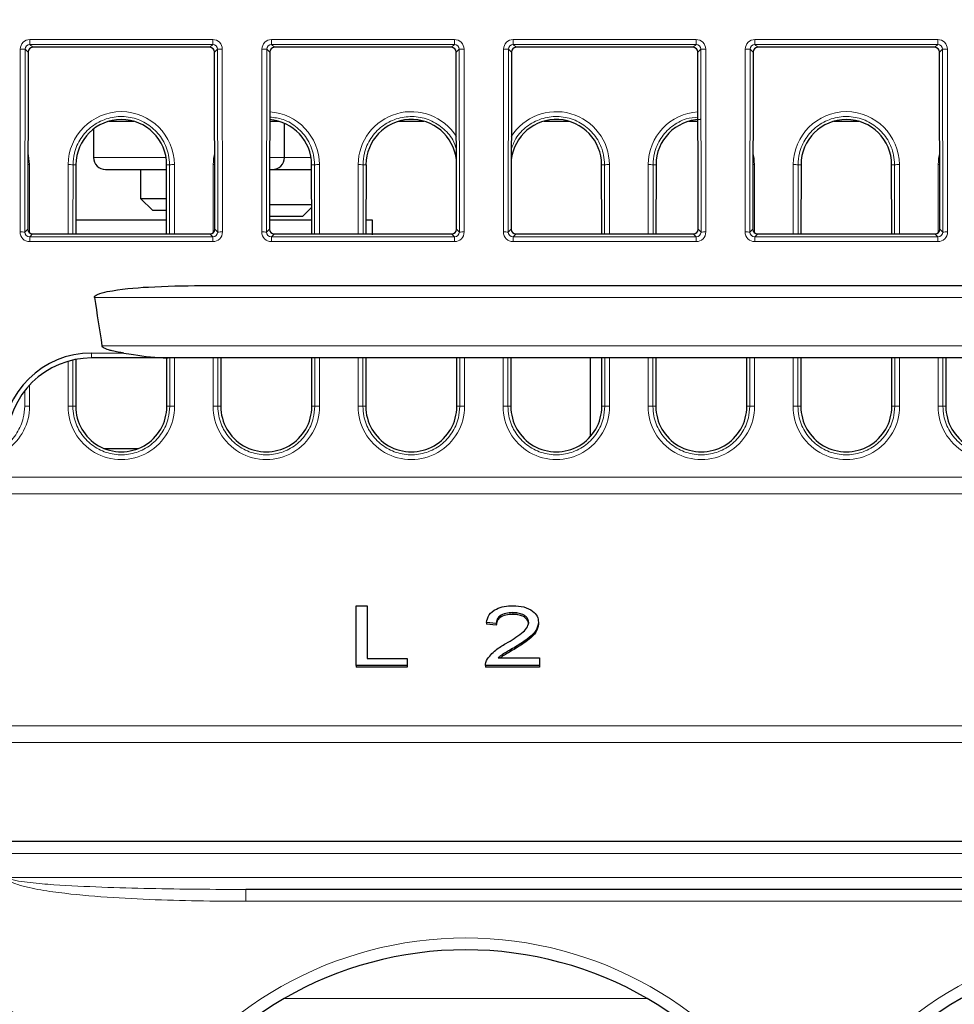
# Paper-space layout 'Blatt3' of a CAD drawing. Header units: millimetres. Extents: x 5 to 418, y 2 to 292.
# Tile 16 of 40: x 163 to 189, y 192 to 219. Entities that reach past the tile are written whole.
import ezdxf

# ---------------------------------------------------------------- set-up
doc = ezdxf.new("R2010")
doc.units = ezdxf.units.MM
doc.layers.add('SLD-0', color=7, linetype='Continuous')
doc.styles.add('SLDTEXTSTYLE0', font='TXT', dxfattribs={"width": 0.605})
doc.dimstyles.new('SLDDIMSTYLE5', dxfattribs={"dimtxt": 3.5, "dimasz": 3.302, "dimexe": 0, "dimexo": 0.0625, "dimgap": 0.875, "dimtad": 1, "dimlfac": 1.5, "dimrnd": 1e-09, "dimzin": 12, "dimdsep": 46, "dimtxsty": 'SLDTEXTSTYLE0', "dimsah": 1, "dimcen": 0.09, "dimadec": 0, "dimazin": 3, "dimtfac": 1, "dimtofl": 0, "dimtmove": 0, "dimatfit": 3, "dimfxl": 1, "dimfrac": 2, "dimtolj": 1, "dimtzin": 12, "dimarcsym": 0})

# ---------------------------------------------------------------- blocks, each defined once
blk = doc.blocks.new('_D_16')
at = {"layer": 'SLD-0', "color": 7}
for p, q in [((130.949, 139.138), (130.949, 268.927)), ((320.949, 139.138), (320.949, 268.927)), ((130.949, 267.927), (320.949, 267.927))]:
    blk.add_line(p, q, dxfattribs=at)
for points in [[(130.949, 267.927), (134.251, 267.419), (134.251, 268.435)], [(320.949, 267.927), (317.647, 268.435), (317.647, 267.419)]]:
    blk.add_solid(points, dxfattribs=at)
at = {"layer": 'SLD-0', "color": 7, "insert": (221.939, 272.438), "char_height": 3.5, "attachment_point": 1, "style": 'SLDTEXTSTYLE0'}
blk.add_mtext('285', dxfattribs=at)
blk = doc.blocks.new('_D_17')
at = {"layer": 'SLD-0', "color": 7}
for p, q in [((185.604, 256.405), (106.288, 256.405)), ((107.288, 256.405), (107.288, 136.472)), ((134.283, 136.472), (106.288, 136.472))]:
    blk.add_line(p, q, dxfattribs=at)
for points in [[(107.288, 256.405), (106.78, 253.103), (107.796, 253.103)], [(107.288, 136.472), (107.796, 139.774), (106.78, 139.774)]]:
    blk.add_solid(points, dxfattribs=at)
at = {"layer": 'SLD-0', "color": 7, "insert": (102.776, 190.423), "char_height": 3.5, "attachment_point": 1, "rotation": 90, "style": 'SLDTEXTSTYLE0'}
blk.add_mtext('179,9', dxfattribs=at)

psp = doc.layouts.new('Blatt3')

# ---------------------------------------------------------------- linework, layer by layer
at = {"color": 7, "linetype": 'Continuous', "lineweight": 18}
for p, q in [((163.4287, 218.5942), (168.4698, 218.5942)), ((163.4287, 218.4586), (163.4287, 218.5942)), ((168.4698, 218.4586), (168.4698, 218.5942)), ((170.0953, 218.5942), (175.1365, 218.5942)), ((170.0953, 218.4586), (170.0953, 218.5942)), ((175.1365, 218.4586), (175.1365, 218.5942)), ((176.762, 218.5942), (181.8031, 218.5942)), ((176.762, 218.4586), (176.762, 218.5942)), ((181.8031, 218.4586), (181.8031, 218.5942)), ((183.4287, 218.5942), (188.4698, 218.5942)), ((183.4287, 218.4586), (183.4287, 218.5942)), ((188.4698, 218.4586), (188.4698, 218.5942)), ((163.1574, 213.2818), (163.1621, 218.3281)), ((163.2953, 218.3257), (163.2906, 213.2794)), ((163.3759, 218.2451), (163.2953, 218.3257)), ((168.4698, 218.4586), (163.4287, 218.4586)), ((163.4287, 218.4586), (163.5092, 218.3781)), ((168.3893, 218.3781), (168.4698, 218.4586)), ((168.6032, 218.3257), (168.5225, 218.2451)), ((168.6079, 213.2794), (168.6032, 218.3257)), ((168.7363, 218.3281), (168.7411, 213.2818)), ((169.8241, 213.2818), (169.8288, 218.3281)), ((169.9619, 218.3257), (169.9572, 213.2794)), ((170.0426, 218.2451), (169.9619, 218.3257)), ((175.1365, 218.4586), (170.0953, 218.4586)), ((170.0953, 218.4586), (170.1759, 218.3781)), ((175.0559, 218.3781), (175.1365, 218.4586)), ((175.2699, 218.3257), (175.1892, 218.2451)), ((175.2746, 213.2794), (175.2699, 218.3257)), ((175.403, 218.3281), (175.4077, 213.2818)), ((176.4907, 213.2818), (176.4955, 218.3281)), ((176.6286, 218.3257), (176.6239, 213.2794)), ((176.7093, 218.2451), (176.6286, 218.3257)), ((181.8031, 218.4586), (176.762, 218.4586)), ((176.762, 218.4586), (176.8425, 218.3781)), ((181.7226, 218.3781), (181.8031, 218.4586)), ((181.9365, 218.3257), (181.8559, 218.2451)), ((181.9412, 213.2794), (181.9365, 218.3257)), ((182.0697, 218.3281), (182.0744, 213.2818)), ((183.1574, 213.2818), (183.1621, 218.3281)), ((183.2953, 218.3257), (183.2906, 213.2794)), ((183.3759, 218.2451), (183.2953, 218.3257)), ((188.4698, 218.4586), (183.4287, 218.4586)), ((183.4287, 218.4586), (183.5092, 218.3781)), ((188.3893, 218.3781), (188.4698, 218.4586)), ((188.6032, 218.3257), (188.5225, 218.2451)), ((188.6079, 213.2794), (188.6032, 218.3257)), ((188.7363, 218.3281), (188.7411, 213.2818)), ((165.1826, 215.3382), (167.1827, 215.3382)), ((170.0399, 215.3382), (170.4492, 215.3382)), ((170.4492, 215.3382), (171.1827, 215.3382)), ((163.4129, 215.1406), (163.4146, 213.2618)), ((164.4838, 213.2269), (164.4856, 215.1406)), ((164.6187, 215.1382), (164.617, 213.2269)), ((164.6995, 215.1382), (164.6187, 215.1382)), ((167.199, 215.1382), (167.2797, 215.1382)), ((167.2815, 213.2269), (167.2797, 215.1382)), ((167.4129, 215.1406), (167.4146, 213.2269)), ((168.4839, 213.2618), (168.4856, 215.1406)), ((171.199, 215.1382), (171.2797, 215.1382)), ((171.2815, 213.2269), (171.2797, 215.1382)), ((171.4129, 215.1406), (171.4146, 213.2269)), ((172.4838, 213.2269), (172.4856, 215.1406)), ((172.6187, 215.1382), (172.617, 213.2269)), ((172.6995, 215.1382), (172.6187, 215.1382)), ((179.199, 215.1382), (179.2797, 215.1382)), ((179.2815, 213.2269), (179.2797, 215.1382)), ((179.4129, 215.1406), (179.4146, 213.2269)), ((180.4838, 213.2269), (180.4856, 215.1406)), ((180.6187, 215.1382), (180.617, 213.2269)), ((180.6995, 215.1382), (180.6187, 215.1382)), ((183.4129, 215.1406), (183.4146, 213.2618)), ((184.4838, 213.2269), (184.4856, 215.1406)), ((184.6187, 215.1382), (184.617, 213.2269)), ((184.6995, 215.1382), (184.6187, 215.1382)), ((187.199, 215.1382), (187.2797, 215.1382)), ((187.2815, 213.2269), (187.2797, 215.1382)), ((187.4129, 215.1406), (187.4146, 213.2269)), ((188.4839, 213.2618), (188.4856, 215.1406)), ((163.2906, 213.2794), (163.3714, 213.3602)), ((168.5271, 213.3602), (168.6079, 213.2794)), ((169.9572, 213.2794), (170.038, 213.3602)), ((175.1938, 213.3602), (175.2746, 213.2794)), ((176.6239, 213.2794), (176.7047, 213.3602)), ((181.8604, 213.3602), (181.9412, 213.2794)), ((183.2906, 213.2794), (183.3714, 213.3602)), ((188.5271, 213.3602), (188.6079, 213.2794)), ((163.5044, 213.2269), (163.4235, 213.146)), ((163.4235, 213.0152), (163.4235, 213.146)), ((163.4235, 213.146), (168.475, 213.146)), ((168.475, 213.146), (168.3941, 213.2269)), ((168.475, 213.0152), (168.475, 213.146)), ((170.1711, 213.2269), (170.0901, 213.146)), ((170.0901, 213.0152), (170.0901, 213.146)), ((170.0901, 213.146), (175.1417, 213.146)), ((175.1417, 213.146), (175.0607, 213.2269)), ((175.1417, 213.0152), (175.1417, 213.146)), ((176.8377, 213.2269), (176.7568, 213.146)), ((176.7568, 213.0152), (176.7568, 213.146)), ((176.7568, 213.146), (181.8083, 213.146)), ((181.8083, 213.146), (181.7274, 213.2269)), ((181.8083, 213.0152), (181.8083, 213.146)), ((183.5044, 213.2269), (183.4235, 213.146)), ((183.4235, 213.0152), (183.4235, 213.146)), ((183.4235, 213.146), (188.475, 213.146)), ((188.475, 213.146), (188.3941, 213.2269)), ((188.475, 213.0152), (188.475, 213.146)), ((168.475, 213.0152), (163.4235, 213.0152)), ((175.1417, 213.0152), (170.0901, 213.0152)), ((181.8083, 213.0152), (176.7568, 213.0152)), ((188.475, 213.0152), (183.4235, 213.0152)), ((286.6897, 211.4716), (165.2087, 211.4716)), ((165.4162, 210.1382), (286.4823, 210.1382)), ((165.13, 209.9406), (166.0218, 209.9406)), ((165.13, 209.8049), (165.13, 209.9406)), ((167.2858, 208.4716), (167.2846, 209.8049)), ((167.4178, 209.8049), (167.419, 208.4739)), ((168.4795, 208.4739), (168.4807, 209.8049)), ((168.6139, 209.8049), (168.6126, 208.4716)), ((171.2858, 208.4716), (171.2846, 209.8049)), ((171.4178, 209.8049), (171.419, 208.4739)), ((172.4795, 208.4739), (172.4807, 209.8049)), ((172.6139, 209.8049), (172.6126, 208.4716)), ((175.2858, 208.4716), (175.2846, 209.8049)), ((175.4178, 209.8049), (175.419, 208.4739)), ((176.4795, 208.4739), (176.4807, 209.8049)), ((176.6139, 209.8049), (176.6126, 208.4716)), ((179.2858, 208.4716), (179.2846, 209.8049)), ((179.4178, 209.8049), (179.419, 208.4739)), ((180.4795, 208.4739), (180.4807, 209.8049)), ((180.6139, 209.8049), (180.6126, 208.4716)), ((183.2858, 208.4716), (183.2846, 209.8049)), ((183.4178, 209.8049), (183.419, 208.4739)), ((184.4795, 208.4739), (184.4807, 209.8049)), ((184.6139, 209.8049), (184.6126, 208.4716)), ((187.2858, 208.4716), (187.2846, 209.8049)), ((187.4178, 209.8049), (187.419, 208.4739)), ((188.4795, 208.4739), (188.4807, 209.8049)), ((188.6139, 209.8049), (188.6126, 208.4716)), ((164.4795, 208.4739), (164.4806, 209.7127)), ((164.6138, 209.7471), (164.6126, 208.4716)), ((163.4184, 209.0575), (163.419, 208.4739)), ((163.2858, 208.4716), (163.2854, 208.9006)), ((164.6934, 208.4716), (164.6126, 208.4716)), ((167.2051, 208.4716), (167.2858, 208.4716)), ((168.6934, 208.4716), (168.6126, 208.4716)), ((171.2051, 208.4716), (171.2858, 208.4716)), ((172.6934, 208.4716), (172.6126, 208.4716)), ((175.2051, 208.4716), (175.2858, 208.4716)), ((176.6934, 208.4716), (176.6126, 208.4716)), ((179.2051, 208.4716), (179.2858, 208.4716)), ((180.6934, 208.4716), (180.6126, 208.4716)), ((183.2051, 208.4716), (183.2858, 208.4716)), ((184.6934, 208.4716), (184.6126, 208.4716)), ((187.2051, 208.4716), (187.2858, 208.4716)), ((188.6934, 208.4716), (188.6126, 208.4716)), ((162.7795, 206.5135), (289.1189, 206.5135)), ((289.1269, 206.0537), (162.7715, 206.0537)), ((162.6597, 199.6495), (289.2387, 199.6495)), ((289.2468, 199.1898), (162.6517, 199.1898)), ((289.0451, 196.1324), (162.8533, 196.1324)), ((162.8539, 195.4658), (289.0445, 195.4658)), ((169.3874, 195.1382), (169.3874, 194.8107)), ((282.511, 194.8107), (169.3874, 194.8107)), ((170.4473, 192.1324), (180.4512, 192.1324))]:
    psp.add_line(p, q, dxfattribs=at)
at = {"color": 7, "linetype": 'Continuous', "lineweight": 25}
for p, q in [((163.3759, 218.2451), (163.3714, 213.3602)), ((168.3893, 218.3781), (163.5092, 218.3781)), ((168.5271, 213.3602), (168.5225, 218.2451)), ((170.0426, 218.2451), (170.038, 213.3602)), ((175.0559, 218.3781), (170.1759, 218.3781)), ((175.1938, 213.3602), (175.1892, 218.2451)), ((176.7093, 218.2451), (176.7047, 213.3602)), ((181.7226, 218.3781), (176.8425, 218.3781)), ((181.8604, 213.3602), (181.8559, 218.2451)), ((183.3759, 218.2451), (183.3714, 213.3602)), ((188.3893, 218.3781), (183.5092, 218.3781)), ((188.5271, 213.3602), (188.5225, 218.2451)), ((165.604, 216.3382), (166.2945, 216.3382)), ((170.0408, 216.3382), (170.2945, 216.3382)), ((173.604, 216.3382), (174.2945, 216.3382)), ((177.604, 216.3382), (178.2945, 216.3382)), ((181.604, 216.3382), (181.8577, 216.3382)), ((185.604, 216.3382), (186.2945, 216.3382)), ((165.1826, 216.1241), (165.1826, 215.3382)), ((170.4492, 215.3382), (170.4492, 216.2825)), ((164.6995, 215.1382), (164.6977, 213.2269)), ((165.5159, 215.0049), (167.1991, 215.0049)), ((166.4826, 215.0049), (166.4826, 214.2049)), ((167.2007, 213.2269), (167.199, 215.1382)), ((170.0396, 215.0049), (170.1159, 215.0049)), ((170.1159, 215.0049), (171.1991, 215.0049)), ((171.2007, 213.2269), (171.199, 215.1382)), ((172.6995, 215.1382), (172.6977, 213.2269)), ((179.2007, 213.2269), (179.199, 215.1382)), ((180.6995, 215.1382), (180.6977, 213.2269)), ((184.6995, 215.1382), (184.6977, 213.2269)), ((187.2007, 213.2269), (187.199, 215.1382)), ((166.4826, 214.2049), (166.8159, 213.8716)), ((166.4826, 214.2049), (167.1999, 214.2049)), ((167.2002, 213.8716), (166.8159, 213.8716)), ((170.0387, 214.0382), (171.2, 214.0382)), ((170.9492, 213.7049), (171.2001, 213.9558)), ((167.2004, 213.6049), (164.6981, 213.6049)), ((171.2004, 213.6049), (170.0383, 213.6049)), ((170.9492, 213.7049), (170.0384, 213.7049)), ((172.8826, 213.6049), (172.6981, 213.6049)), ((172.8826, 213.2049), (172.8826, 213.6049)), ((163.5044, 213.2269), (168.3941, 213.2269)), ((170.1711, 213.2269), (175.0607, 213.2269)), ((176.8377, 213.2269), (181.7274, 213.2269)), ((183.5044, 213.2269), (188.3941, 213.2269)), ((168.1543, 211.8049), (283.7441, 211.8049)), ((167.2437, 209.8049), (165.13, 209.8049)), ((167.2051, 208.4716), (167.2039, 209.8049)), ((284.6548, 209.8049), (167.2437, 209.8049)), ((168.6946, 209.8049), (168.6934, 208.4716)), ((171.2051, 208.4716), (171.2039, 209.8049)), ((172.6946, 209.8049), (172.6934, 208.4716)), ((175.2051, 208.4716), (175.2039, 209.8049)), ((176.6946, 209.8049), (176.6934, 208.4716)), ((178.8826, 209.8049), (178.8826, 207.6301)), ((179.2051, 208.4716), (179.2039, 209.8049)), ((180.6946, 209.8049), (180.6934, 208.4716)), ((183.2051, 208.4716), (183.2039, 209.8049)), ((184.6946, 209.8049), (184.6934, 208.4716)), ((187.2051, 208.4716), (187.2039, 209.8049)), ((188.6946, 209.8049), (188.6934, 208.4716)), ((164.6945, 209.7639), (164.6934, 208.4716)), ((165.4724, 207.3086), (166.426, 207.3086)), ((172.4318, 201.3176), (172.4318, 202.9675)), ((172.4318, 202.9675), (172.731, 202.9675)), ((172.731, 202.9675), (172.731, 201.5079)), ((176.7493, 202.7771), (176.7493, 202.73)), ((176.2917, 202.481), (176.0225, 202.5021)), ((176.0225, 202.5021), (176.0225, 202.455)), ((176.2917, 202.4338), (176.0225, 202.455)), ((176.2917, 202.481), (176.2917, 202.4338)), ((177.4584, 202.512), (177.4584, 202.4649)), ((176.8241, 201.8351), (176.8241, 201.788)), ((172.731, 201.5079), (173.8378, 201.5079)), ((173.8378, 201.5079), (173.8378, 201.3176)), ((176.3487, 201.5291), (177.4883, 201.5291)), ((177.4883, 201.5291), (177.4883, 201.3176)), ((173.8378, 201.3176), (172.4318, 201.3176)), ((172.4318, 201.3176), (172.4318, 201.2704)), ((173.8378, 201.2704), (172.4318, 201.2704)), ((173.8378, 201.3176), (173.8378, 201.2704)), ((175.9926, 201.3306), (175.9926, 201.2776)), ((177.4883, 201.3176), (175.9926, 201.3176)), ((175.9926, 201.3176), (175.9926, 201.2704)), ((177.4883, 201.2704), (175.9926, 201.2704)), ((177.4883, 201.3176), (177.4883, 201.2704)), ((162.8884, 196.4716), (289.0101, 196.4716)), ((282.511, 195.1382), (169.3874, 195.1382))]:
    psp.add_line(p, q, dxfattribs=at)
at = {"color": 7, "linetype": 'Continuous', "lineweight": 18, "flags": 128}
for points in [[(163.4129, 215.1406), (163.3877, 215.1405), (163.373, 215.1404)], [(168.5254, 215.1404), (168.5107, 215.1405), (168.4856, 215.1406)], [(183.4129, 215.1406), (183.3877, 215.1405), (183.373, 215.1404)], [(188.5254, 215.1404), (188.5107, 215.1405), (188.4856, 215.1406)]]:
    psp.add_lwpolyline(points, dxfattribs=at)
at = {"color": 7, "linetype": 'Continuous', "lineweight": 18}
for centre, radius, start, end in [((163.1911, 216.2203), 2.108, 87.1686, 90.78892), ((168.7073, 216.2203), 2.108, 89.21108, 92.8314), ((169.8578, 216.2203), 2.108, 87.1686, 90.78892), ((175.374, 216.2203), 2.108, 89.21108, 92.8314), ((176.5245, 216.2203), 2.108, 87.1686, 90.78892), ((182.0407, 216.2203), 2.108, 89.21108, 92.8314), ((183.1911, 216.2203), 2.108, 87.1686, 90.78892), ((188.7073, 216.2203), 2.108, 89.21108, 92.8314), ((165.9492, 215.1392), 1.4636, 0.05241, 179.94759), ((169.9492, 215.1392), 1.4636, 0.05241, 86.40323), ((173.9492, 215.1392), 1.4636, 31.93241, 179.94759), ((177.9492, 215.1392), 1.4636, 0.05241, 148.06759), ((181.9492, 215.1392), 1.4636, 93.59677, 179.94759), ((185.9492, 215.1392), 1.4636, 0.05241, 179.94759), ((161.9492, 215.1392), 1.4636, 0.05241, 13.34756), ((169.9492, 215.1392), 1.4636, 166.65244, 179.94759), ((181.9492, 215.1392), 1.4636, 0.05241, 13.34756), ((189.9492, 215.1392), 1.4636, 166.65244, 179.94759), ((164.5146, 212.9907), 2.15, 87.22407, 90.77349), ((167.3838, 212.9907), 2.15, 89.22651, 92.77593), ((171.3838, 212.9907), 2.15, 89.22651, 92.77593), ((172.5146, 212.9907), 2.15, 87.22407, 90.77349), ((179.3838, 212.9907), 2.15, 89.22651, 92.77593), ((180.5146, 212.9907), 2.15, 87.22407, 90.77349), ((184.5146, 212.9907), 2.15, 87.22407, 90.77349), ((187.3838, 212.9907), 2.15, 89.22651, 92.77593), ((163.1864, 211.174), 2.108, 87.1686, 90.78892), ((168.712, 211.174), 2.108, 89.21108, 92.8314), ((169.8531, 211.174), 2.108, 87.1686, 90.78892), ((175.3787, 211.174), 2.108, 89.21108, 92.8314), ((176.5198, 211.174), 2.108, 87.1686, 90.78892), ((182.0454, 211.174), 2.108, 89.21108, 92.8314), ((183.1864, 211.174), 2.108, 87.1686, 90.78892), ((188.712, 211.174), 2.108, 89.21108, 92.8314), ((161.9492, 208.4726), 1.4697, 305.02332, 0.05241), ((163.3899, 206.3241), 2.15, 89.22651, 92.77593), ((164.5085, 206.3241), 2.15, 87.22407, 90.77349), ((165.9492, 208.4726), 1.4697, 179.94759, 0.05241), ((167.3899, 206.3241), 2.15, 89.22651, 92.77593), ((168.5085, 206.3241), 2.15, 87.22407, 90.77349), ((169.9492, 208.4726), 1.4697, 179.94759, 0.05241), ((171.3899, 206.3241), 2.15, 89.22651, 92.77593), ((172.5085, 206.3241), 2.15, 87.22407, 90.77349), ((173.9492, 208.4726), 1.4697, 179.94759, 0.05241), ((175.3899, 206.3241), 2.15, 89.22651, 92.77593), ((176.5085, 206.3241), 2.15, 87.22407, 90.77349), ((177.9492, 208.4726), 1.4697, 179.94759, 0.05241), ((179.3899, 206.3241), 2.15, 89.22651, 92.77593), ((180.5085, 206.3241), 2.15, 87.22407, 90.77349), ((181.9492, 208.4726), 1.4697, 179.94759, 0.05241), ((183.3899, 206.3241), 2.15, 89.22651, 92.77593), ((184.5085, 206.3241), 2.15, 87.22407, 90.77349), ((185.9492, 208.4726), 1.4697, 179.94759, 0.05241), ((187.3899, 206.3241), 2.15, 89.22651, 92.77593), ((188.5085, 206.3241), 2.15, 87.22407, 90.77349), ((189.9492, 208.4726), 1.4697, 179.94759, 0.05241), ((156.7826, 183.4547), 10.3444, 31.10772, 148.89228), ((175.4492, 183.4547), 10.3444, 31.10772, 148.89228), ((194.1159, 183.4547), 10.3444, 31.10772, 148.89228)]:
    psp.add_arc(centre, radius, start, end, dxfattribs=at)
at = {"color": 7, "linetype": 'Continuous', "lineweight": 25}
for centre, radius, start, end in [((165.9492, 215.1371), 1.2498, 0.05241, 179.94759), ((169.9492, 215.1371), 1.2498, 0.05241, 85.79597), ((173.9492, 215.1371), 1.2498, 6.07317, 179.94759), ((177.9492, 215.1371), 1.2498, 0.05241, 173.92683), ((181.9492, 215.1371), 1.2498, 91.52835, 179.94759), ((185.9492, 215.1371), 1.2498, 0.05241, 179.94759), ((165.5159, 215.3382), 0.3333, 180, 270), ((170.1159, 215.3382), 0.3333, 270, 0), ((165.13, 207.474), 2.4667, 90, 179), ((165.13, 207.4716), 2.3333, 90, 179), ((165.9492, 208.4704), 1.2559, 179.94759, 0.05241), ((169.9492, 208.4704), 1.2559, 179.94759, 0.05241), ((173.9492, 208.4704), 1.2559, 179.94759, 0.05241), ((177.9492, 208.4704), 1.2559, 179.94759, 0.05241), ((181.9492, 208.4704), 1.2559, 179.94759, 0.05241), ((185.9492, 208.4704), 1.2559, 179.94759, 0.05241), ((189.9492, 208.4704), 1.2559, 179.94759, 0.05241), ((156.7826, 183.4605), 10.0111, 30.03672, 149.96328), ((175.4492, 183.4605), 10.0111, 30.03672, 149.96328), ((194.1159, 183.4605), 10.0111, 30.03672, 149.96328)]:
    psp.add_arc(centre, radius, start, end, dxfattribs=at)
at = {"color": 7, "linetype": 'Continuous', "lineweight": 18}
for centre, major_axis, ratio, start_param, end_param in [((163.4292, 218.3274), (0.2281, -0.1391), 0.9979697, 2.1193103, 3.6873675), ((168.4693, 218.3274), (0.2281, 0.1391), 0.9979697, 5.7374104, 7.3054677), ((170.0958, 218.3274), (0.2281, -0.1391), 0.9979697, 2.1193103, 3.6873675), ((175.136, 218.3274), (0.2281, 0.1391), 0.9979697, 5.7374104, 7.3054677), ((176.7625, 218.3274), (0.2281, -0.1391), 0.9979697, 2.1193103, 3.6873675), ((181.8026, 218.3274), (0.2281, 0.1391), 0.9979697, 5.7374104, 7.3054677), ((183.4292, 218.3274), (0.2281, -0.1391), 0.9979697, 2.1193103, 3.6873675), ((188.4693, 218.3274), (0.2281, 0.1391), 0.9979697, 5.7374104, 7.3054677), ((163.4292, 218.325), (0.1074, -0.0805), 0.9934233, 2.2143373, 3.7823946), ((168.4693, 218.325), (0.1074, 0.0805), 0.9934233, 5.6423834, 7.2104406), ((170.0958, 218.325), (0.1074, -0.0805), 0.9934233, 2.2143373, 3.7823946), ((175.136, 218.325), (0.1074, 0.0805), 0.9934233, 5.6423834, 7.2104406), ((176.7625, 218.325), (0.1074, -0.0805), 0.9934233, 2.2143373, 3.7823946), ((181.8026, 218.325), (0.1074, 0.0805), 0.9934233, 5.6423834, 7.2104406), ((183.4292, 218.325), (0.1074, -0.0805), 0.9934233, 2.2143373, 3.7823946), ((188.4693, 218.325), (0.1074, 0.0805), 0.9934233, 5.6423834, 7.2104406), ((163.4244, 213.2825), (0.1644, 0.2112), 0.9962181, 2.2330373, 3.8010946), ((163.4244, 213.2801), (0.0862, 0.1035), 0.9898381, 2.2656086, 3.8336659), ((168.474, 213.2825), (-0.1644, 0.2112), 0.9962181, 2.4820908, 4.050148), ((168.474, 213.2801), (-0.0862, 0.1035), 0.9898381, 2.4495195, 4.0175767), ((170.0911, 213.2825), (0.1644, 0.2112), 0.9962181, 2.2330373, 3.8010946), ((170.0911, 213.2801), (0.0862, 0.1035), 0.9898381, 2.2656086, 3.8336659), ((175.1407, 213.2825), (-0.1644, 0.2112), 0.9962181, 2.4820908, 4.050148), ((175.1407, 213.2801), (-0.0862, 0.1035), 0.9898381, 2.4495195, 4.0175767), ((176.7578, 213.2825), (0.1644, 0.2112), 0.9962181, 2.2330373, 3.8010946), ((176.7578, 213.2801), (0.0862, 0.1035), 0.9898381, 2.2656086, 3.8336659), ((181.8074, 213.2825), (-0.1644, 0.2112), 0.9962181, 2.4820908, 4.050148), ((181.8074, 213.2801), (-0.0862, 0.1035), 0.9898381, 2.4495195, 4.0175767), ((183.4244, 213.2825), (0.1644, 0.2112), 0.9962181, 2.2330373, 3.8010946), ((183.4244, 213.2801), (0.0862, 0.1035), 0.9898381, 2.2656086, 3.8336659), ((188.474, 213.2825), (-0.1644, 0.2112), 0.9962181, 2.4820908, 4.050148), ((188.474, 213.2801), (-0.0862, 0.1035), 0.9898381, 2.4495195, 4.0175767)]:
    psp.add_ellipse(centre, major_axis=major_axis, ratio=ratio, start_param=start_param, end_param=end_param, dxfattribs=at)
at = {"color": 7, "linetype": 'Continuous', "lineweight": 25}
for centre, major_axis, ratio, start_param, end_param in [((163.5094, 218.2447), (0.1141, -0.0696), 0.9979697, 2.1193103, 3.6873675), ((168.389, 218.2447), (0.1141, 0.0696), 0.9979697, 5.7374104, 7.3054677), ((170.1761, 218.2447), (0.1141, -0.0696), 0.9979697, 2.1193103, 3.6873675), ((175.0557, 218.2447), (0.1141, 0.0696), 0.9979697, 5.7374104, 7.3054677), ((176.8428, 218.2447), (0.1141, -0.0696), 0.9979697, 2.1193103, 3.6873675), ((181.7224, 218.2447), (0.1141, 0.0696), 0.9979697, 5.7374104, 7.3054677), ((183.5094, 218.2447), (0.1141, -0.0696), 0.9979697, 2.1193103, 3.6873675), ((188.389, 218.2447), (0.1141, 0.0696), 0.9979697, 5.7374104, 7.3054677), ((163.5049, 213.3606), (0.0822, 0.1056), 0.9962181, 2.2330373, 3.8010946), ((168.3936, 213.3606), (-0.0822, 0.1056), 0.9962181, 2.4820908, 4.050148), ((170.1715, 213.3606), (0.0822, 0.1056), 0.9962181, 2.2330373, 3.8010946), ((175.0603, 213.3606), (-0.0822, 0.1056), 0.9962181, 2.4820908, 4.050148), ((176.8382, 213.3606), (0.0822, 0.1056), 0.9962181, 2.2330373, 3.8010946), ((181.7269, 213.3606), (-0.0822, 0.1056), 0.9962181, 2.4820908, 4.050148), ((183.5049, 213.3606), (0.0822, 0.1056), 0.9962181, 2.2330373, 3.8010946), ((188.3936, 213.3606), (-0.0822, 0.1056), 0.9962181, 2.4820908, 4.050148), ((225.9492, 29971.9807), (0, 29955.4126), 0.0178042, 3.0274566, 3.0278481)]:
    psp.add_ellipse(centre, major_axis=major_axis, ratio=ratio, start_param=start_param, end_param=end_param, dxfattribs=at)
at = {"color": 7, "linetype": 'Continuous', "lineweight": 18}
for points, knots in [([(167.2797, 215.1382), (167.2742, 215.2277), (167.2596, 215.4662), (167.1108, 215.8344), (166.8161, 216.1799), (166.4215, 216.408), (165.9742, 216.4926), (165.5242, 216.4245), (165.1215, 216.2112), (164.8145, 215.877), (164.6446, 215.4992), (164.6263, 215.2442), (164.6187, 215.1382)], [0, 0, 0, 0, 0.06444, 0.1718806, 0.2793189, 0.3867402, 0.4941423, 0.6015315, 0.7089196, 0.8163189, 0.923737, 1, 1, 1, 1]), ([(171.2797, 215.1382), (171.2742, 215.2276), (171.2596, 215.4661), (171.1108, 215.8351), (170.8158, 216.1773), (170.4425, 216.4053), (170.1672, 216.439), (170.0409, 216.4545)], [0, 0, 0, 0, 0.1348949, 0.3598048, 0.5847098, 0.8095794, 1, 1, 1, 1]), ([(175.1917, 215.5608), (175.1626, 215.6499), (175.0868, 215.8817), (174.812, 216.1786), (174.4226, 216.4083), (173.9739, 216.4925), (173.5243, 216.4245), (173.1215, 216.2112), (172.8145, 215.877), (172.6446, 215.4992), (172.6263, 215.2442), (172.6187, 215.1382)], [0, 0, 0, 0, 0.0750518, 0.1950524, 0.3150341, 0.4349944, 0.5549401, 0.6748847, 0.7948418, 0.9148198, 1, 1, 1, 1]), ([(179.2797, 215.1382), (179.2742, 215.2277), (179.2596, 215.4662), (179.1108, 215.8344), (178.8161, 216.1799), (178.4214, 216.408), (177.9745, 216.4926), (177.5233, 216.4248), (177.125, 216.2101), (176.8317, 215.9121), (176.7436, 215.6697), (176.7068, 215.5683)], [0, 0, 0, 0, 0.07211772, 0.19235936, 0.3125984, 0.43281847, 0.55301709, 0.67320118, 0.79338406, 0.91357954, 1, 1, 1, 1]), ([(181.8576, 216.4496), (181.7474, 216.4397), (181.4879, 216.4164), (181.1218, 216.208), (180.8144, 215.8779), (180.6446, 215.4991), (180.6263, 215.2441), (180.6187, 215.1382)], [0, 0, 0, 0, 0.1656939, 0.3905411, 0.6154119, 0.8403218, 1, 1, 1, 1]), ([(187.2797, 215.1382), (187.2742, 215.2277), (187.2596, 215.4662), (187.1108, 215.8344), (186.8161, 216.1799), (186.4215, 216.408), (185.9742, 216.4926), (185.5242, 216.4245), (185.1215, 216.2112), (184.8145, 215.877), (184.6446, 215.4992), (184.6263, 215.2442), (184.6187, 215.1382)], [0, 0, 0, 0, 0.06444, 0.1718806, 0.2793189, 0.3867402, 0.4941423, 0.6015315, 0.7089196, 0.8163189, 0.923737, 1, 1, 1, 1]), ([(162.7531, 207.4044), (162.756, 207.4059), (162.8914, 207.4766), (163.081, 207.7331), (163.2607, 208.1028), (163.2784, 208.3625), (163.2858, 208.4716)], [0, 0, 0, 0, 0.0077215, 0.371871, 0.7360835, 1, 1, 1, 1]), ([(164.6126, 208.4716), (164.6179, 208.3822), (164.632, 208.1429), (164.7803, 207.773), (165.0753, 207.425), (165.4711, 207.1948), (165.9201, 207.1084), (166.3724, 207.1755), (166.7775, 207.3885), (167.0869, 207.7234), (167.2597, 208.1044), (167.2781, 208.363), (167.2858, 208.4716)], [0, 0, 0, 0, 0.0640611, 0.1713647, 0.278666, 0.3859504, 0.4932157, 0.6004679, 0.707719, 0.8149812, 0.922262, 1, 1, 1, 1]), ([(168.6126, 208.4716), (168.6179, 208.3822), (168.632, 208.1429), (168.7803, 207.773), (169.0753, 207.425), (169.4711, 207.1948), (169.9201, 207.1084), (170.3724, 207.1755), (170.7775, 207.3885), (171.0869, 207.7234), (171.2597, 208.1044), (171.2781, 208.363), (171.2858, 208.4716)], [0, 0, 0, 0, 0.0640611, 0.1713647, 0.278666, 0.3859504, 0.4932157, 0.6004679, 0.707719, 0.8149812, 0.922262, 1, 1, 1, 1]), ([(172.6126, 208.4716), (172.6179, 208.3822), (172.632, 208.1429), (172.7803, 207.773), (173.0753, 207.425), (173.4711, 207.1948), (173.9201, 207.1084), (174.3724, 207.1755), (174.7775, 207.3885), (175.0869, 207.7234), (175.2597, 208.1044), (175.2781, 208.363), (175.2858, 208.4716)], [0, 0, 0, 0, 0.0640611, 0.1713647, 0.278666, 0.3859504, 0.4932157, 0.6004679, 0.707719, 0.8149812, 0.922262, 1, 1, 1, 1]), ([(176.6126, 208.4716), (176.6179, 208.3822), (176.632, 208.1429), (176.7803, 207.773), (177.0753, 207.425), (177.4711, 207.1948), (177.9201, 207.1084), (178.3724, 207.1755), (178.7775, 207.3885), (179.0869, 207.7234), (179.2597, 208.1044), (179.2781, 208.363), (179.2858, 208.4716)], [0, 0, 0, 0, 0.0640611, 0.1713647, 0.278666, 0.3859504, 0.4932157, 0.6004679, 0.707719, 0.8149812, 0.922262, 1, 1, 1, 1]), ([(180.6126, 208.4716), (180.6179, 208.3822), (180.632, 208.1429), (180.7803, 207.773), (181.0753, 207.425), (181.4711, 207.1948), (181.9201, 207.1084), (182.3724, 207.1755), (182.7775, 207.3885), (183.0869, 207.7234), (183.2597, 208.1044), (183.2781, 208.363), (183.2858, 208.4716)], [0, 0, 0, 0, 0.0640611, 0.1713647, 0.278666, 0.3859504, 0.4932157, 0.6004679, 0.707719, 0.8149812, 0.922262, 1, 1, 1, 1]), ([(184.6126, 208.4716), (184.6179, 208.3822), (184.632, 208.1429), (184.7803, 207.773), (185.0753, 207.425), (185.4711, 207.1948), (185.9201, 207.1084), (186.3724, 207.1755), (186.7775, 207.3885), (187.0869, 207.7234), (187.2597, 208.1044), (187.2781, 208.363), (187.2858, 208.4716)], [0, 0, 0, 0, 0.0640611, 0.1713647, 0.278666, 0.3859504, 0.4932157, 0.6004679, 0.707719, 0.8149812, 0.922262, 1, 1, 1, 1]), ([(188.6126, 208.4716), (188.6179, 208.3822), (188.632, 208.1429), (188.7803, 207.773), (189.0753, 207.425), (189.4711, 207.1948), (189.9201, 207.1084), (190.3724, 207.1755), (190.7775, 207.3885), (191.0869, 207.7234), (191.2597, 208.1044), (191.2781, 208.363), (191.2858, 208.4716)], [0, 0, 0, 0, 0.0640611, 0.1713647, 0.278666, 0.3859504, 0.4932157, 0.6004679, 0.707719, 0.8149812, 0.922262, 1, 1, 1, 1]), ([(169.3874, 194.8107), (168.943, 194.8132), (167.6094, 194.8205), (165.8315, 194.8897), (164.2811, 195.0331), (163.5122, 195.1568), (163.1342, 195.2532), (162.9527, 195.3253), (162.8708, 195.3774), (162.8348, 195.4157), (162.8204, 195.4431), (162.8192, 195.4606), (162.8189, 195.4658)], [0, 0, 0, 0, 0.199744, 0.5993347, 0.7991426, 0.8990698, 0.9490612, 0.9740885, 0.9866322, 0.9921332, 0.9976982, 1, 1, 1, 1]), ([(162.8539, 195.4658), (162.8539, 195.4653), (162.854, 195.4627), (162.8558, 195.4563), (162.8619, 195.4483), (162.8752, 195.4376), (162.9086, 195.4203), (162.9904, 195.3948), (163.1709, 195.3589), (163.5462, 195.311), (164.3105, 195.2492), (165.8519, 195.1777), (167.6186, 195.1431), (168.945, 195.1395), (169.3874, 195.1382)], [0, 0, 0, 0, 0.0002114, 0.0011924, 0.0029517, 0.0046988, 0.0089554, 0.0199955, 0.0437568, 0.0929217, 0.1927955, 0.3940138, 0.7978883, 1, 1, 1, 1])]:
    psp.add_open_spline(points, degree=3, knots=knots, dxfattribs=at)
at = {"color": 7, "linetype": 'Continuous', "lineweight": 25}
for points, knots in [([(165.2087, 211.4716), (165.2085, 211.4765), (165.2081, 211.4862), (165.2156, 211.5029), (165.2398, 211.53), (165.3534, 211.591), (165.8422, 211.7011), (166.8018, 211.7848), (167.6679, 211.7977), (168.1543, 211.8049)], [0, 0, 0, 0, 0.0048171, 0.0096098, 0.0177456, 0.040653, 0.1360846, 0.5147355, 1, 1, 1, 1]), ([(166.0218, 209.9406), (165.9679, 209.9491), (165.86, 209.966), (165.7169, 209.9953), (165.6045, 210.0251), (165.5303, 210.0507), (165.4764, 210.0752), (165.4417, 210.0976), (165.4214, 210.1205), (165.4178, 210.1326), (165.4162, 210.1382)], [0, 0, 0, 0, 0.2507634, 0.5020374, 0.6709326, 0.7849415, 0.8625151, 0.9426043, 0.9734088, 1, 1, 1, 1]), ([(166.0218, 209.9406), (166.1097, 209.9271), (166.5107, 209.8656), (166.9185, 209.8055), (167.2368, 209.8049), (167.2437, 209.8049)], [0, 0, 0, 0, 0.2154071, 0.9829553, 1, 1, 1, 1]), ([(176.0225, 202.5021), (176.0391, 202.5745), (176.0722, 202.7189), (176.2657, 202.8814), (176.5123, 202.9578), (176.674, 202.9643), (176.7549, 202.9675)], [0, 0, 0, 0, 0.2802763, 0.5589903, 0.7791864, 1, 1, 1, 1]), ([(176.7493, 202.7771), (176.6836, 202.7739), (176.5526, 202.7674), (176.3924, 202.6952), (176.3033, 202.5903), (176.2956, 202.5175), (176.2917, 202.481)], [0, 0, 0, 0, 0.2805249, 0.55968, 0.7794455, 1, 1, 1, 1]), ([(176.7493, 202.73), (176.6836, 202.7267), (176.5526, 202.7203), (176.3924, 202.6481), (176.3033, 202.5432), (176.2956, 202.4703), (176.2917, 202.4338)], [0, 0, 0, 0, 0.2805249, 0.55968, 0.7794455, 1, 1, 1, 1]), ([(177.1891, 202.5061), (177.1806, 202.5493), (177.1636, 202.6358), (177.0372, 202.7248), (176.8934, 202.7714), (176.7974, 202.7752), (176.7493, 202.7771)], [0, 0, 0, 0, 0.2788714, 0.5584831, 0.7789927, 1, 1, 1, 1]), ([(177.1891, 202.4589), (177.1806, 202.5021), (177.1636, 202.5887), (177.0372, 202.6776), (176.8934, 202.7243), (176.7974, 202.7281), (176.7493, 202.73)], [0, 0, 0, 0, 0.27887138, 0.55848311, 0.7789927, 1, 1, 1, 1]), ([(176.7549, 202.9675), (176.8557, 202.9624), (177.0567, 202.9522), (177.2952, 202.8363), (177.4375, 202.6794), (177.4514, 202.5678), (177.4584, 202.512)], [0, 0, 0, 0, 0.2804295, 0.5595918, 0.7796992, 1, 1, 1, 1]), ([(176.5609, 201.9247), (176.7095, 202.0166), (176.9164, 202.1445), (177.1477, 202.3416), (177.1754, 202.4514), (177.1891, 202.5061)], [0, 0, 0, 0, 0.5613108, 0.7814513, 1, 1, 1, 1]), ([(177.4584, 202.512), (177.4431, 202.4338), (177.4123, 202.277), (177.1679, 202.048), (176.9546, 201.9159), (176.8241, 201.8351)], [0, 0, 0, 0, 0.2788046, 0.5588747, 1, 1, 1, 1]), ([(177.4584, 202.4649), (177.4431, 202.3867), (177.4123, 202.2298), (177.1679, 202.0008), (176.9546, 201.8688), (176.8241, 201.788)], [0, 0, 0, 0, 0.2788046, 0.5588747, 1, 1, 1, 1]), ([(176.0239, 201.461), (176.1003, 201.5614), (176.2373, 201.7411), (176.4618, 201.8685), (176.5609, 201.9247)], [0, 0, 0, 0, 0.558331, 1, 1, 1, 1]), ([(176.8241, 201.8351), (176.7681, 201.802), (176.6758, 201.7475), (176.5482, 201.6709), (176.439, 201.6066), (176.3788, 201.5549), (176.3487, 201.5291)], [0, 0, 0, 0, 0.3400278, 0.560046, 0.7801054, 1, 1, 1, 1]), ([(176.8241, 201.788), (176.768, 201.755), (176.6756, 201.7005), (176.5486, 201.6235), (176.4606, 201.5737), (176.4186, 201.5386), (176.4072, 201.5291)], [0, 0, 0, 0, 0.3943165, 0.6494628, 0.9046569, 1, 1, 1, 1]), ([(175.9926, 201.3176), (175.9934, 201.3449), (175.9949, 201.3938), (176.015, 201.4405), (176.0239, 201.461)], [0, 0, 0, 0, 0.5599687, 1, 1, 1, 1])]:
    psp.add_open_spline(points, degree=3, knots=knots, dxfattribs=at)

# ---------------------------------------------------------------- dimensions: what is measured, and where the dimension line sits
at = {"layer": 'SLD-0', "color": 7}
dim = psp.add_linear_dim(base=(320.9492, 267.9266), p1=(130.9492, 139.1382), p2=(320.9492, 139.1382), dimstyle='SLDDIMSTYLE5', dxfattribs=at)
dim.commit()
dim.dimension.update_dxf_attribs({"geometry": '_D_16', "text_midpoint": (225.9492, 267.9266), "dimtype": 160})
dim = psp.add_linear_dim(base=(107.2877, 136.4716), p1=(185.6044, 256.4049), p2=(134.2826, 136.4716), angle=90, dimstyle='SLDDIMSTYLE5', dxfattribs=at)
dim.commit()
dim.dimension.update_dxf_attribs({"geometry": '_D_17', "text_midpoint": (107.2877, 196.4382), "dimtype": 160})

doc.saveas('drawing.dxf')
